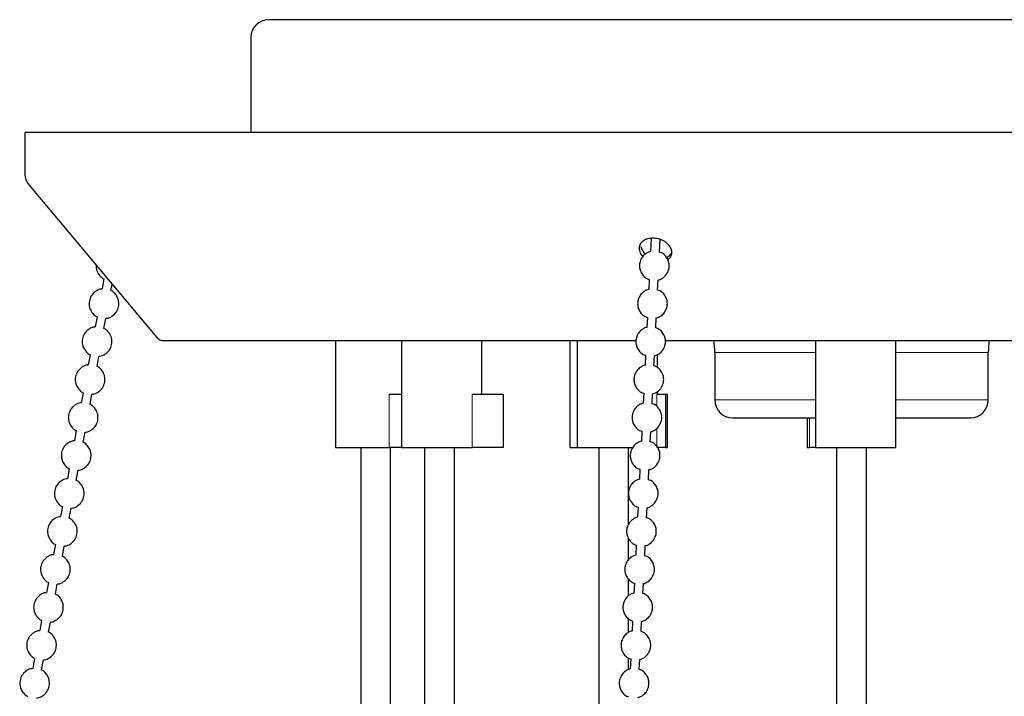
# Model space of a CAD drawing. Header units: millimetres. Extents: x 313 to 1951, y 543 to 2760.
# Tile 36 of 58: x 546 to 711, y 2519 to 2633. Entities that reach past the tile are written whole.
import ezdxf

# ---------------------------------------------------------------- set-up
doc = ezdxf.new("R2010")
doc.units = ezdxf.units.MM
doc.header["$LTSCALE"] = 10
doc.linetypes.add('PHANTOM', pattern=[12.7, 6.35, -1.27, 1.27, -1.27, 1.27, -1.27])

msp = doc.modelspace()

# ---------------------------------------------------------------- linework, layer by layer
at = {"color": 7, "linetype": 'Continuous', "lineweight": 25}
for p, q in [((584.41, 2629.94), (584.41, 2613.94)), ((546.41, 2613.94), (546.41, 2607.03)), ((824.41, 2613.94), (546.41, 2613.94)), ((547.11, 2605.1), (568.61, 2579.48)), ((651.73, 2596.2), (651.62, 2593.92)), ((653.12, 2593.84), (653.22, 2595.97)), ((559.71, 2589.33), (559.4, 2587.63)), ((560.88, 2587.36), (561.08, 2588.46)), ((651.39, 2589.24), (651.31, 2587.53)), ((652.81, 2587.45), (652.89, 2589.16)), ((558.54, 2582.94), (558.23, 2581.24)), ((651.08, 2582.85), (651, 2581.14)), ((559.71, 2580.97), (560.02, 2582.67)), ((652.5, 2581.06), (652.58, 2582.77)), ((598.66, 2578.94), (598.66, 2560.94)), ((609.73, 2578.94), (609.73, 2560.94)), ((623.23, 2569.94), (623.23, 2578.94)), ((638.05, 2578.94), (638.05, 2560.94)), ((639.26, 2578.94), (639.26, 2560.94)), ((679.36, 2578.94), (679.36, 2560.94)), ((692.86, 2560.94), (692.86, 2578.94)), ((557.38, 2576.55), (557.07, 2574.85)), ((558.54, 2574.58), (558.85, 2576.28)), ((650.77, 2576.46), (650.69, 2574.76)), ((652.19, 2574.68), (652.27, 2576.38)), ((652.76, 2574.38), (652.76, 2576.54)), ((662.41, 2576.94), (662.41, 2568.94)), ((708.41, 2568.94), (708.41, 2576.94)), ((556.21, 2570.17), (555.9, 2568.47)), ((557.38, 2568.2), (557.69, 2569.9)), ((607.67, 2569.94), (609.73, 2569.94)), ((621.61, 2569.94), (626.84, 2569.94)), ((626.84, 2569.94), (626.84, 2560.94)), ((650.46, 2570.07), (650.38, 2568.37)), ((651.88, 2568.29), (651.96, 2570)), ((652.65, 2569.94), (654.11, 2569.94)), ((652.76, 2569.94), (652.76, 2570.33)), ((654.11, 2569.94), (654.11, 2560.94)), ((654.11, 2569.94), (654.44, 2569.94)), ((654.44, 2560.94), (654.44, 2569.94)), ((677.96, 2565.94), (677.96, 2560.94)), ((555.05, 2563.78), (554.74, 2562.08)), ((556.21, 2561.81), (556.52, 2563.51)), ((650.15, 2563.69), (650.07, 2561.98)), ((651.57, 2561.9), (651.65, 2563.61)), ((598.66, 2560.94), (607.67, 2560.94)), ((602.91, 2560.94), (602.91, 2151.05)), ((609.73, 2560.94), (607.67, 2560.94)), ((607.91, 2151.05), (607.91, 2560.94)), ((609.73, 2560.94), (621.61, 2560.94)), ((613.63, 2560.94), (613.63, 2151.05)), ((618.63, 2151.06), (618.63, 2560.94)), ((626.84, 2560.94), (621.61, 2560.94)), ((638.05, 2560.94), (639.26, 2560.94)), ((639.26, 2560.94), (648.68, 2560.94)), ((642.91, 2560.94), (642.91, 2445.71)), ((647.91, 2547.98), (647.91, 2560.94)), ((654.11, 2560.94), (652.65, 2560.94)), ((654.11, 2560.94), (654.44, 2560.94)), ((677.96, 2560.94), (678.35, 2560.94)), ((679.36, 2560.94), (678.35, 2560.94)), ((679.36, 2560.94), (692.86, 2560.94)), ((682.91, 2560.94), (682.91, 2151.12)), ((687.91, 2151.12), (687.91, 2560.94)), ((553.88, 2557.39), (553.57, 2555.69)), ((555.05, 2555.42), (555.36, 2557.12)), ((649.84, 2557.3), (649.76, 2555.59)), ((651.26, 2555.52), (651.34, 2557.22)), ((552.72, 2551.01), (552.4, 2549.31)), ((553.88, 2549.04), (554.19, 2550.74)), ((649.53, 2550.91), (649.45, 2549.21)), ((650.95, 2549.13), (651.03, 2550.83)), ((647.91, 2541.86), (647.91, 2545.65)), ((551.55, 2544.62), (551.24, 2542.92)), ((552.71, 2542.65), (553.03, 2544.35)), ((649.22, 2544.53), (649.14, 2542.82)), ((650.64, 2542.74), (650.72, 2544.45)), ((550.38, 2538.23), (550.07, 2536.53)), ((647.91, 2535.99), (647.91, 2538.78)), ((648.91, 2538.14), (648.83, 2536.43)), ((551.55, 2536.26), (551.86, 2537.96)), ((650.33, 2536.35), (650.41, 2538.06)), ((549.22, 2531.84), (548.91, 2530.14)), ((550.38, 2529.87), (550.69, 2531.58)), ((647.91, 2529.82), (647.91, 2532.14)), ((648.6, 2531.75), (648.52, 2530.05)), ((650.02, 2529.97), (650.1, 2531.67)), ((548.05, 2525.46), (547.74, 2523.76)), ((549.22, 2523.49), (549.53, 2525.19)), ((647.91, 2523.59), (647.91, 2525.5)), ((648.29, 2525.36), (648.21, 2523.66)), ((649.71, 2523.58), (649.79, 2525.29))]:
    msp.add_line(p, q, dxfattribs=at)
at = {"color": 7, "linetype": 'PHANTOM', "lineweight": 18}
for p, q in [((679.36, 2576.94), (662.41, 2576.94)), ((708.41, 2576.94), (692.86, 2576.94)), ((607.67, 2560.94), (607.67, 2569.94)), ((621.61, 2560.94), (621.61, 2569.94)), ((652.65, 2567.83), (652.65, 2569.94)), ((662.41, 2568.94), (679.36, 2568.94)), ((692.86, 2568.94), (708.41, 2568.94)), ((678.35, 2560.94), (678.35, 2565.94)), ((652.65, 2560.94), (652.65, 2564.13))]:
    msp.add_line(p, q, dxfattribs=at)
at = {"color": 7, "linetype": 'Continuous', "lineweight": 25}
for centre, radius, start, end in [((587.41, 2629.94), 3, 90, 180), ((549.41, 2607.03), 3, 180, 220), ((569.76, 2580.44), 1.5, 220, 270), ((650.41, 2576.94), 12, 0, 9.6196), ((720.41, 2576.94), 12, 170.3327, 180), ((665.41, 2568.94), 3, 180, 270), ((705.41, 2568.94), 3, 270, 0)]:
    msp.add_arc(centre, radius, start, end, dxfattribs=at)
for points, knots in [([(711.1, 2632.94), (708.25, 2632.94), (702.44, 2632.94), (693.38, 2632.94), (684.01, 2632.94), (674.4, 2632.94), (664.71, 2632.94), (655.08, 2632.94), (645.66, 2632.94), (636.62, 2632.94), (628.09, 2632.94), (620.22, 2632.94), (613.11, 2632.94), (606.84, 2632.94), (601.47, 2632.94), (597, 2632.94), (593.43, 2632.94), (590.7, 2632.94), (588.77, 2632.94), (587.59, 2632.94), (587.5, 2632.94), (587.46, 2632.94)], [0, 0, 0, 0, 0.049007, 0.099663, 0.151825, 0.20531, 0.259905, 0.315361, 0.371407, 0.427752, 0.484098, 0.540144, 0.5956, 0.650194, 0.70368, 0.755841, 0.806498, 0.855505, 0.904512, 0.955168, 1, 1, 1, 1]), ([(783.35, 2632.94), (783.37, 2632.94), (783.51, 2632.94), (782.89, 2632.94), (781.38, 2632.94), (778.77, 2632.94), (775.18, 2632.94), (770.6, 2632.94), (765.12, 2632.94), (758.82, 2632.94), (751.82, 2632.94), (744.26, 2632.94), (736.28, 2632.94), (728.02, 2632.94), (719.65, 2632.94), (713.92, 2632.94), (711.1, 2632.94)], [0, 0, 0, 0, 0.010309, 0.085534, 0.162318, 0.240314, 0.31914, 0.398387, 0.477635, 0.556461, 0.634457, 0.711241, 0.786466, 0.859828, 0.931074, 1, 1, 1, 1]), ([(650.42, 2593.02), (650.24, 2593.23), (649.95, 2593.58), (649.74, 2594.19), (649.72, 2594.81), (650.02, 2595.44), (650.58, 2595.92), (651.28, 2596.18), (651.78, 2596.21), (651.98, 2596.22)], [0, 0, 0, 0, 0.15623, 0.25423, 0.412947, 0.571663, 0.730392, 0.889131, 1, 1, 1, 1]), ([(651.98, 2596.22), (652.29, 2596.2), (652.9, 2596.15), (653.77, 2595.8), (654.49, 2595.27), (654.98, 2594.6), (655.19, 2593.88), (655.06, 2593.2), (654.82, 2592.74), (654.56, 2592.58), (654.53, 2592.56)], [0, 0, 0, 0, 0.1398167, 0.279633, 0.4194606, 0.5592959, 0.699119, 0.8389286, 0.9787445, 1, 1, 1, 1]), ([(649.98, 2594.75), (650.06, 2594.51), (650.21, 2594.07), (650.59, 2593.7), (650.77, 2593.54)], [0, 0, 0, 0, 0.5473079, 1, 1, 1, 1]), ([(651.62, 2593.94), (651.5, 2593.91), (651.21, 2593.83), (650.72, 2593.54), (650.18, 2593.02), (649.87, 2592.38), (649.75, 2591.75), (649.75, 2591.18), (649.94, 2590.5), (650.36, 2589.86), (650.87, 2589.39), (651.26, 2589.27), (651.39, 2589.24)], [0, 0, 0, 0, 0.058756, 0.144564, 0.269146, 0.412123, 0.472477, 0.57357, 0.68239, 0.803347, 0.935857, 1, 1, 1, 1]), ([(654.27, 2590.06), (654.43, 2590.32), (654.65, 2590.69), (654.76, 2591.32), (654.76, 2591.89), (654.57, 2592.57), (654.16, 2593.21), (653.65, 2593.68), (653.25, 2593.8), (653.12, 2593.84)], [0, 0, 0, 0, 0.195631, 0.27821, 0.416532, 0.565426, 0.730927, 0.912236, 1, 1, 1, 1]), ([(654.29, 2592.95), (654.41, 2593), (654.77, 2593.15), (654.96, 2593.43), (655.09, 2593.61)], [0, 0, 0, 0, 0.353099, 1, 1, 1, 1]), ([(558.42, 2591.63), (558.4, 2591.46), (558.38, 2591.11), (558.57, 2590.51), (558.96, 2589.88), (559.39, 2589.44), (559.69, 2589.34), (559.71, 2589.34)], [0, 0, 0, 0, 0.182557, 0.371373, 0.665427, 0.974344, 1, 1, 1, 1]), ([(652.89, 2589.13), (653.01, 2589.17), (653.3, 2589.24), (653.8, 2589.53), (654.1, 2589.86), (654.27, 2590.06)], [0, 0, 0, 0, 0.218305, 0.537123, 1, 1, 1, 1]), ([(559.4, 2587.6), (559.34, 2587.61), (558.98, 2587.61), (558.35, 2587.29), (557.73, 2586.74), (557.39, 2586.14), (557.2, 2585.49), (557.19, 2584.85), (557.4, 2584.12), (557.79, 2583.5), (558.23, 2583.06), (558.52, 2582.96), (558.55, 2582.95)], [0, 0, 0, 0, 0.027677, 0.170581, 0.318666, 0.420799, 0.494797, 0.637545, 0.721266, 0.85165, 0.988624, 1, 1, 1, 1]), ([(562.16, 2584.67), (562.19, 2584.97), (562.23, 2585.45), (562.02, 2586.18), (561.63, 2586.8), (561.19, 2587.24), (560.9, 2587.34), (560.87, 2587.35)], [0, 0, 0, 0, 0.282556, 0.448274, 0.706356, 0.977482, 1, 1, 1, 1]), ([(651.31, 2587.55), (651.19, 2587.52), (650.9, 2587.45), (650.41, 2587.15), (649.87, 2586.63), (649.56, 2585.99), (649.44, 2585.37), (649.44, 2584.79), (649.63, 2584.11), (650.05, 2583.47), (650.56, 2583), (650.95, 2582.89), (651.08, 2582.85)], [0, 0, 0, 0, 0.0587558, 0.1445643, 0.2691456, 0.4121233, 0.4724766, 0.5735698, 0.6823896, 0.8033466, 0.9358575, 1, 1, 1, 1]), ([(653.96, 2583.67), (654.12, 2583.93), (654.33, 2584.3), (654.45, 2584.93), (654.45, 2585.51), (654.26, 2586.19), (653.85, 2586.83), (653.34, 2587.3), (652.94, 2587.41), (652.81, 2587.45)], [0, 0, 0, 0, 0.195631, 0.27821, 0.416532, 0.565426, 0.730927, 0.912236, 1, 1, 1, 1]), ([(560.02, 2582.69), (560.08, 2582.69), (560.44, 2582.69), (561.07, 2583), (561.69, 2583.56), (562.03, 2584.16), (562.13, 2584.52), (562.16, 2584.67)], [0, 0, 0, 0, 0.055937, 0.344751, 0.644035, 0.850449, 1, 1, 1, 1]), ([(652.58, 2582.75), (652.7, 2582.78), (652.99, 2582.85), (653.49, 2583.14), (653.79, 2583.47), (653.96, 2583.67)], [0, 0, 0, 0, 0.218305, 0.537123, 1, 1, 1, 1]), ([(558.23, 2581.22), (558.17, 2581.22), (557.81, 2581.22), (557.18, 2580.91), (556.56, 2580.36), (556.23, 2579.75), (556.04, 2579.11), (556.03, 2578.46), (556.23, 2577.73), (556.63, 2577.11), (557.06, 2576.67), (557.36, 2576.57), (557.38, 2576.56)], [0, 0, 0, 0, 0.027677, 0.170581, 0.318666, 0.420799, 0.494797, 0.637545, 0.721266, 0.85165, 0.988624, 1, 1, 1, 1]), ([(651, 2581.16), (650.88, 2581.13), (650.59, 2581.06), (650.1, 2580.76), (649.56, 2580.24), (649.25, 2579.61), (649.13, 2578.98), (649.13, 2578.41), (649.32, 2577.73), (649.74, 2577.09), (650.25, 2576.62), (650.64, 2576.5), (650.77, 2576.46)], [0, 0, 0, 0, 0.058756, 0.144564, 0.269146, 0.412123, 0.472477, 0.57357, 0.68239, 0.803347, 0.935857, 1, 1, 1, 1]), ([(561, 2578.28), (561.03, 2578.58), (561.07, 2579.06), (560.86, 2579.79), (560.46, 2580.41), (560.03, 2580.85), (559.73, 2580.95), (559.71, 2580.96)], [0, 0, 0, 0, 0.282556, 0.4482738, 0.7063556, 0.9774822, 1, 1, 1, 1]), ([(653.65, 2577.28), (653.81, 2577.54), (654.02, 2577.92), (654.14, 2578.55), (654.14, 2579.12), (653.95, 2579.8), (653.54, 2580.44), (653.03, 2580.91), (652.63, 2581.03), (652.5, 2581.06)], [0, 0, 0, 0, 0.195631, 0.27821, 0.416532, 0.565426, 0.730927, 0.912236, 1, 1, 1, 1]), ([(558.86, 2576.31), (558.92, 2576.31), (559.28, 2576.3), (559.91, 2576.62), (560.53, 2577.17), (560.87, 2577.77), (560.96, 2578.13), (561, 2578.28)], [0, 0, 0, 0, 0.055937, 0.344751, 0.644035, 0.850449, 1, 1, 1, 1]), ([(569.83, 2578.94), (569.88, 2578.94), (569.98, 2578.94), (571.37, 2578.94), (573.65, 2578.94), (576.87, 2578.94), (581.08, 2578.94), (586.35, 2578.94), (592.7, 2578.94), (600.1, 2578.94), (608.49, 2578.94), (617.77, 2578.94), (627.84, 2578.94), (638.3, 2578.94), (645.61, 2578.94), (649.15, 2578.94)], [0, 0, 0, 0, 0.065755, 0.140053, 0.211931, 0.28381, 0.358108, 0.434613, 0.51306, 0.593134, 0.674471, 0.756674, 0.839316, 0.921959, 1, 1, 1, 1]), ([(654.11, 2578.94), (655.16, 2578.94), (658.7, 2578.94), (664.84, 2578.94), (673.7, 2578.94), (683.76, 2578.94), (694.82, 2578.94), (705.5, 2578.94), (712.36, 2578.94), (715.73, 2578.94)], [0, 0, 0, 0, 0.05248, 0.177378, 0.301266, 0.483293, 0.660815, 0.833215, 1, 1, 1, 1]), ([(652.27, 2576.36), (652.39, 2576.39), (652.68, 2576.47), (653.18, 2576.76), (653.48, 2577.09), (653.65, 2577.28)], [0, 0, 0, 0, 0.218305, 0.537123, 1, 1, 1, 1]), ([(557.06, 2574.83), (557.01, 2574.83), (556.65, 2574.83), (556.02, 2574.52), (555.39, 2573.97), (555.06, 2573.36), (554.87, 2572.72), (554.86, 2572.07), (555.06, 2571.35), (555.46, 2570.72), (555.9, 2570.28), (556.19, 2570.18), (556.21, 2570.18)], [0, 0, 0, 0, 0.027677, 0.170581, 0.318666, 0.420799, 0.494797, 0.637545, 0.721266, 0.85165, 0.988624, 1, 1, 1, 1]), ([(559.83, 2571.9), (559.86, 2572.2), (559.9, 2572.68), (559.69, 2573.41), (559.3, 2574.03), (558.86, 2574.47), (558.56, 2574.57), (558.54, 2574.57)], [0, 0, 0, 0, 0.282556, 0.448274, 0.706356, 0.977482, 1, 1, 1, 1]), ([(650.69, 2574.78), (650.57, 2574.75), (650.28, 2574.67), (649.79, 2574.38), (649.25, 2573.85), (648.94, 2573.22), (648.82, 2572.59), (648.82, 2572.02), (649.01, 2571.34), (649.43, 2570.7), (649.93, 2570.23), (650.33, 2570.11), (650.46, 2570.07)], [0, 0, 0, 0, 0.058756, 0.144564, 0.269146, 0.412123, 0.472477, 0.57357, 0.68239, 0.803347, 0.935857, 1, 1, 1, 1]), ([(653.34, 2570.9), (653.49, 2571.16), (653.71, 2571.53), (653.83, 2572.16), (653.83, 2572.73), (653.64, 2573.41), (653.23, 2574.05), (652.72, 2574.52), (652.32, 2574.64), (652.19, 2574.68)], [0, 0, 0, 0, 0.195631, 0.27821, 0.416532, 0.565426, 0.730927, 0.912236, 1, 1, 1, 1]), ([(557.69, 2569.92), (557.75, 2569.92), (558.11, 2569.92), (558.74, 2570.23), (559.36, 2570.78), (559.7, 2571.39), (559.79, 2571.75), (559.83, 2571.9)], [0, 0, 0, 0, 0.055937, 0.3447508, 0.6440353, 0.8504493, 1, 1, 1, 1]), ([(651.96, 2569.97), (652.08, 2570), (652.37, 2570.08), (652.87, 2570.37), (653.17, 2570.7), (653.34, 2570.9)], [0, 0, 0, 0, 0.218305, 0.537123, 1, 1, 1, 1]), ([(555.9, 2568.44), (555.84, 2568.44), (555.48, 2568.45), (554.85, 2568.13), (554.23, 2567.58), (553.89, 2566.98), (553.7, 2566.33), (553.7, 2565.69), (553.9, 2564.96), (554.3, 2564.34), (554.73, 2563.9), (555.03, 2563.8), (555.05, 2563.79)], [0, 0, 0, 0, 0.027677, 0.170581, 0.318666, 0.420799, 0.494797, 0.637545, 0.721266, 0.85165, 0.988624, 1, 1, 1, 1]), ([(558.67, 2565.51), (558.69, 2565.81), (558.74, 2566.29), (558.52, 2567.02), (558.13, 2567.64), (557.69, 2568.08), (557.4, 2568.18), (557.38, 2568.19)], [0, 0, 0, 0, 0.282556, 0.448274, 0.706356, 0.977482, 1, 1, 1, 1]), ([(650.38, 2568.39), (650.26, 2568.36), (649.97, 2568.28), (649.48, 2567.99), (648.94, 2567.47), (648.63, 2566.83), (648.51, 2566.2), (648.51, 2565.63), (648.7, 2564.95), (649.11, 2564.31), (649.62, 2563.84), (650.02, 2563.73), (650.15, 2563.69)], [0, 0, 0, 0, 0.058756, 0.144564, 0.269146, 0.412123, 0.472477, 0.57357, 0.68239, 0.803347, 0.935857, 1, 1, 1, 1]), ([(653.03, 2564.51), (653.18, 2564.77), (653.4, 2565.14), (653.52, 2565.77), (653.52, 2566.34), (653.33, 2567.02), (652.92, 2567.67), (652.41, 2568.14), (652.01, 2568.25), (651.88, 2568.29)], [0, 0, 0, 0, 0.195631, 0.27821, 0.416532, 0.565426, 0.730927, 0.912236, 1, 1, 1, 1]), ([(556.53, 2563.53), (556.59, 2563.53), (556.94, 2563.53), (557.58, 2563.84), (558.19, 2564.4), (558.54, 2565), (558.63, 2565.36), (558.67, 2565.51)], [0, 0, 0, 0, 0.055937, 0.344751, 0.644035, 0.850449, 1, 1, 1, 1]), ([(665.43, 2565.94), (665.43, 2565.94), (665.43, 2565.94), (665.74, 2565.94), (666.54, 2565.94), (667.73, 2565.94), (668.31, 2565.94)], [0, 0, 0, 0, 0.123132, 0.308652, 0.664378, 1, 1, 1, 1]), ([(668.31, 2565.94), (668.99, 2565.94), (670.41, 2565.94), (673.3, 2565.94), (676.32, 2565.94), (678.48, 2565.94), (679.36, 2565.94)], [0, 0, 0, 0, 0.255365, 0.526026, 0.807939, 1, 1, 1, 1]), ([(692.86, 2565.94), (693.85, 2565.94), (695.96, 2565.94), (698.84, 2565.94), (701.48, 2565.94), (703.59, 2565.94), (704.95, 2565.94), (705.43, 2565.94), (705.39, 2565.94), (705.38, 2565.94)], [0, 0, 0, 0, 0.136949, 0.290944, 0.454164, 0.62417, 0.797783, 0.971397, 1, 1, 1, 1]), ([(651.65, 2563.59), (651.77, 2563.62), (652.06, 2563.69), (652.56, 2563.98), (652.86, 2564.31), (653.03, 2564.51)], [0, 0, 0, 0, 0.218305, 0.537123, 1, 1, 1, 1]), ([(554.73, 2562.06), (554.67, 2562.06), (554.32, 2562.06), (553.68, 2561.75), (553.06, 2561.19), (552.73, 2560.59), (552.54, 2559.95), (552.53, 2559.3), (552.73, 2558.57), (553.13, 2557.95), (553.56, 2557.51), (553.86, 2557.41), (553.88, 2557.4)], [0, 0, 0, 0, 0.027677, 0.170581, 0.318666, 0.420799, 0.494797, 0.637545, 0.721266, 0.85165, 0.988624, 1, 1, 1, 1]), ([(557.5, 2559.12), (557.53, 2559.42), (557.57, 2559.9), (557.36, 2560.63), (556.96, 2561.25), (556.53, 2561.69), (556.23, 2561.79), (556.21, 2561.8)], [0, 0, 0, 0, 0.282556, 0.448274, 0.706356, 0.977482, 1, 1, 1, 1]), ([(650.07, 2562), (649.95, 2561.97), (649.66, 2561.9), (649.17, 2561.6), (648.63, 2561.08), (648.32, 2560.45), (648.2, 2559.82), (648.2, 2559.24), (648.39, 2558.57), (648.8, 2557.92), (649.31, 2557.45), (649.71, 2557.34), (649.84, 2557.3)], [0, 0, 0, 0, 0.058756, 0.144564, 0.269146, 0.412123, 0.472477, 0.57357, 0.68239, 0.803347, 0.935857, 1, 1, 1, 1]), ([(652.72, 2558.12), (652.87, 2558.38), (653.09, 2558.75), (653.21, 2559.39), (653.21, 2559.96), (653.02, 2560.64), (652.61, 2561.28), (652.1, 2561.75), (651.7, 2561.86), (651.57, 2561.9)], [0, 0, 0, 0, 0.195631, 0.27821, 0.416532, 0.565426, 0.730927, 0.912236, 1, 1, 1, 1]), ([(555.36, 2557.15), (555.42, 2557.15), (555.78, 2557.14), (556.41, 2557.46), (557.03, 2558.01), (557.37, 2558.61), (557.46, 2558.97), (557.5, 2559.12)], [0, 0, 0, 0, 0.055937, 0.3447508, 0.6440353, 0.8504493, 1, 1, 1, 1]), ([(651.34, 2557.2), (651.46, 2557.23), (651.75, 2557.31), (652.25, 2557.59), (652.55, 2557.93), (652.72, 2558.12)], [0, 0, 0, 0, 0.218305, 0.537123, 1, 1, 1, 1]), ([(553.57, 2555.67), (553.51, 2555.67), (553.15, 2555.67), (552.52, 2555.36), (551.9, 2554.81), (551.56, 2554.2), (551.37, 2553.56), (551.36, 2552.91), (551.57, 2552.18), (551.96, 2551.56), (552.4, 2551.12), (552.69, 2551.02), (552.72, 2551.01)], [0, 0, 0, 0, 0.027677, 0.170581, 0.318666, 0.420799, 0.494797, 0.637545, 0.721266, 0.85165, 0.988624, 1, 1, 1, 1]), ([(556.33, 2552.73), (556.36, 2553.04), (556.41, 2553.51), (556.19, 2554.25), (555.8, 2554.87), (555.36, 2555.31), (555.07, 2555.41), (555.04, 2555.41)], [0, 0, 0, 0, 0.282556, 0.448274, 0.706356, 0.977482, 1, 1, 1, 1]), ([(649.76, 2555.62), (649.64, 2555.59), (649.35, 2555.51), (648.86, 2555.22), (648.32, 2554.69), (648.01, 2554.06), (647.89, 2553.43), (647.89, 2552.86), (648.08, 2552.18), (648.49, 2551.54), (649, 2551.07), (649.4, 2550.95), (649.53, 2550.91)], [0, 0, 0, 0, 0.058756, 0.144564, 0.269146, 0.412123, 0.472477, 0.57357, 0.68239, 0.803347, 0.935857, 1, 1, 1, 1]), ([(652.41, 2551.73), (652.56, 2552), (652.78, 2552.37), (652.9, 2553), (652.9, 2553.57), (652.71, 2554.25), (652.3, 2554.89), (651.79, 2555.36), (651.39, 2555.48), (651.26, 2555.52)], [0, 0, 0, 0, 0.195631, 0.27821, 0.416532, 0.565426, 0.730927, 0.912236, 1, 1, 1, 1]), ([(554.2, 2550.76), (554.25, 2550.76), (554.61, 2550.76), (555.24, 2551.07), (555.86, 2551.62), (556.21, 2552.23), (556.3, 2552.58), (556.33, 2552.73)], [0, 0, 0, 0, 0.055937, 0.344751, 0.644035, 0.850449, 1, 1, 1, 1]), ([(651.03, 2550.81), (651.15, 2550.84), (651.44, 2550.92), (651.94, 2551.21), (652.24, 2551.54), (652.41, 2551.73)], [0, 0, 0, 0, 0.2183049, 0.5371229, 1, 1, 1, 1]), ([(552.4, 2549.28), (552.34, 2549.28), (551.98, 2549.29), (551.35, 2548.97), (550.73, 2548.42), (550.4, 2547.82), (550.21, 2547.17), (550.2, 2546.53), (550.4, 2545.8), (550.8, 2545.18), (551.23, 2544.74), (551.53, 2544.64), (551.55, 2544.63)], [0, 0, 0, 0, 0.027677, 0.170581, 0.318666, 0.420799, 0.494797, 0.637545, 0.721266, 0.85165, 0.988624, 1, 1, 1, 1]), ([(555.17, 2546.35), (555.2, 2546.65), (555.24, 2547.13), (555.03, 2547.86), (554.63, 2548.48), (554.2, 2548.92), (553.9, 2549.02), (553.88, 2549.03)], [0, 0, 0, 0, 0.282556, 0.448274, 0.706356, 0.977482, 1, 1, 1, 1]), ([(649.45, 2549.23), (649.33, 2549.2), (649.04, 2549.12), (648.55, 2548.83), (648.01, 2548.31), (647.7, 2547.67), (647.58, 2547.04), (647.58, 2546.47), (647.77, 2545.79), (648.18, 2545.15), (648.69, 2544.68), (649.09, 2544.56), (649.22, 2544.53)], [0, 0, 0, 0, 0.058756, 0.144564, 0.269146, 0.412123, 0.472477, 0.57357, 0.68239, 0.803347, 0.935857, 1, 1, 1, 1]), ([(652.1, 2545.35), (652.25, 2545.61), (652.47, 2545.98), (652.59, 2546.61), (652.59, 2547.18), (652.4, 2547.86), (651.99, 2548.5), (651.48, 2548.97), (651.08, 2549.09), (650.95, 2549.13)], [0, 0, 0, 0, 0.195631, 0.27821, 0.416532, 0.565426, 0.730927, 0.912236, 1, 1, 1, 1]), ([(553.03, 2544.37), (553.09, 2544.37), (553.45, 2544.37), (554.08, 2544.68), (554.7, 2545.24), (555.04, 2545.84), (555.13, 2546.2), (555.17, 2546.35)], [0, 0, 0, 0, 0.055937, 0.344751, 0.644035, 0.850449, 1, 1, 1, 1]), ([(650.72, 2544.43), (650.84, 2544.46), (651.13, 2544.53), (651.63, 2544.82), (651.93, 2545.15), (652.1, 2545.35)], [0, 0, 0, 0, 0.2183049, 0.5371229, 1, 1, 1, 1]), ([(551.23, 2542.9), (551.18, 2542.9), (550.82, 2542.9), (550.19, 2542.58), (549.56, 2542.03), (549.23, 2541.43), (549.04, 2540.78), (549.03, 2540.14), (549.24, 2539.41), (549.63, 2538.79), (550.07, 2538.35), (550.36, 2538.25), (550.39, 2538.24)], [0, 0, 0, 0, 0.027677, 0.170581, 0.318666, 0.420799, 0.494797, 0.637545, 0.721266, 0.85165, 0.988624, 1, 1, 1, 1]), ([(554, 2539.96), (554.03, 2540.26), (554.07, 2540.74), (553.86, 2541.47), (553.47, 2542.09), (553.03, 2542.53), (552.74, 2542.63), (552.71, 2542.64)], [0, 0, 0, 0, 0.282556, 0.4482738, 0.7063556, 0.9774822, 1, 1, 1, 1]), ([(649.14, 2542.84), (649.02, 2542.81), (648.73, 2542.74), (648.24, 2542.44), (647.7, 2541.92), (647.39, 2541.28), (647.27, 2540.66), (647.27, 2540.08), (647.46, 2539.4), (647.87, 2538.76), (648.38, 2538.29), (648.78, 2538.18), (648.91, 2538.14)], [0, 0, 0, 0, 0.058756, 0.144564, 0.269146, 0.412123, 0.472477, 0.57357, 0.68239, 0.803347, 0.935857, 1, 1, 1, 1]), ([(651.79, 2538.96), (651.94, 2539.22), (652.16, 2539.59), (652.28, 2540.23), (652.28, 2540.8), (652.09, 2541.48), (651.68, 2542.12), (651.17, 2542.59), (650.77, 2542.7), (650.64, 2542.74)], [0, 0, 0, 0, 0.195631, 0.27821, 0.416532, 0.565426, 0.730927, 0.912236, 1, 1, 1, 1]), ([(551.86, 2537.99), (551.92, 2537.98), (552.28, 2537.98), (552.91, 2538.3), (553.53, 2538.85), (553.87, 2539.45), (553.96, 2539.81), (554, 2539.96)], [0, 0, 0, 0, 0.055937, 0.344751, 0.644035, 0.850449, 1, 1, 1, 1]), ([(650.41, 2538.04), (650.53, 2538.07), (650.82, 2538.15), (651.32, 2538.43), (651.61, 2538.76), (651.79, 2538.96)], [0, 0, 0, 0, 0.218305, 0.537123, 1, 1, 1, 1]), ([(550.07, 2536.51), (550.01, 2536.51), (549.65, 2536.51), (549.02, 2536.2), (548.4, 2535.65), (548.06, 2535.04), (547.87, 2534.4), (547.87, 2533.75), (548.07, 2533.02), (548.47, 2532.4), (548.9, 2531.96), (549.2, 2531.86), (549.22, 2531.85)], [0, 0, 0, 0, 0.0276774, 0.1705815, 0.3186664, 0.4207994, 0.4947965, 0.6375448, 0.721266, 0.8516498, 0.9886239, 1, 1, 1, 1]), ([(648.83, 2536.46), (648.71, 2536.42), (648.42, 2536.35), (647.92, 2536.06), (647.39, 2535.53), (647.08, 2534.9), (646.96, 2534.27), (646.96, 2533.7), (647.15, 2533.02), (647.56, 2532.38), (648.07, 2531.91), (648.47, 2531.79), (648.6, 2531.75)], [0, 0, 0, 0, 0.058756, 0.144564, 0.269146, 0.412123, 0.472477, 0.57357, 0.68239, 0.803347, 0.935857, 1, 1, 1, 1]), ([(552.84, 2533.57), (552.86, 2533.87), (552.91, 2534.35), (552.69, 2535.08), (552.3, 2535.7), (551.87, 2536.15), (551.57, 2536.24), (551.55, 2536.25)], [0, 0, 0, 0, 0.282556, 0.448274, 0.706356, 0.977482, 1, 1, 1, 1]), ([(651.48, 2532.57), (651.63, 2532.83), (651.85, 2533.21), (651.97, 2533.84), (651.97, 2534.41), (651.78, 2535.09), (651.36, 2535.73), (650.86, 2536.2), (650.46, 2536.32), (650.33, 2536.35)], [0, 0, 0, 0, 0.195631, 0.27821, 0.416532, 0.565426, 0.730927, 0.912236, 1, 1, 1, 1]), ([(550.7, 2531.6), (550.76, 2531.6), (551.11, 2531.59), (551.75, 2531.91), (552.37, 2532.46), (552.71, 2533.06), (552.8, 2533.42), (552.84, 2533.57)], [0, 0, 0, 0, 0.055937, 0.344751, 0.644035, 0.850449, 1, 1, 1, 1]), ([(650.1, 2531.65), (650.22, 2531.68), (650.51, 2531.76), (651.01, 2532.05), (651.3, 2532.38), (651.48, 2532.57)], [0, 0, 0, 0, 0.2183049, 0.5371229, 1, 1, 1, 1]), ([(548.9, 2530.12), (548.85, 2530.12), (548.49, 2530.12), (547.85, 2529.81), (547.23, 2529.26), (546.9, 2528.65), (546.71, 2528.01), (546.7, 2527.36), (546.9, 2526.64), (547.3, 2526.01), (547.74, 2525.57), (548.03, 2525.47), (548.05, 2525.47)], [0, 0, 0, 0, 0.027677, 0.170581, 0.318666, 0.420799, 0.494797, 0.637545, 0.721266, 0.85165, 0.988624, 1, 1, 1, 1]), ([(551.67, 2527.19), (551.7, 2527.49), (551.74, 2527.97), (551.53, 2528.7), (551.14, 2529.32), (550.7, 2529.76), (550.4, 2529.86), (550.38, 2529.87)], [0, 0, 0, 0, 0.282556, 0.448274, 0.706356, 0.977482, 1, 1, 1, 1]), ([(648.52, 2530.07), (648.4, 2530.04), (648.11, 2529.96), (647.61, 2529.67), (647.08, 2529.15), (646.77, 2528.51), (646.65, 2527.88), (646.65, 2527.31), (646.84, 2526.63), (647.25, 2525.99), (647.76, 2525.52), (648.16, 2525.4), (648.29, 2525.36)], [0, 0, 0, 0, 0.058756, 0.144564, 0.269146, 0.412123, 0.472477, 0.57357, 0.68239, 0.803347, 0.935857, 1, 1, 1, 1]), ([(651.17, 2526.19), (651.32, 2526.45), (651.54, 2526.82), (651.66, 2527.45), (651.66, 2528.02), (651.47, 2528.7), (651.05, 2529.34), (650.54, 2529.81), (650.15, 2529.93), (650.02, 2529.97)], [0, 0, 0, 0, 0.195631, 0.27821, 0.416532, 0.565426, 0.730927, 0.912236, 1, 1, 1, 1]), ([(549.53, 2525.21), (549.59, 2525.21), (549.95, 2525.21), (550.58, 2525.52), (551.2, 2526.07), (551.54, 2526.68), (551.63, 2527.04), (551.67, 2527.19)], [0, 0, 0, 0, 0.055937, 0.344751, 0.644035, 0.850449, 1, 1, 1, 1]), ([(649.79, 2525.26), (649.91, 2525.29), (650.2, 2525.37), (650.7, 2525.66), (650.99, 2525.99), (651.17, 2526.19)], [0, 0, 0, 0, 0.218305, 0.537123, 1, 1, 1, 1]), ([(547.74, 2523.73), (547.68, 2523.73), (547.32, 2523.74), (546.69, 2523.42), (546.07, 2522.87), (545.73, 2522.27), (545.54, 2521.62), (545.54, 2520.98), (545.74, 2520.25), (546.13, 2519.63), (546.57, 2519.19), (546.87, 2519.09), (546.89, 2519.08)], [0, 0, 0, 0, 0.027677, 0.170581, 0.318666, 0.420799, 0.494797, 0.637545, 0.721266, 0.85165, 0.988624, 1, 1, 1, 1]), ([(550.51, 2520.8), (550.53, 2521.1), (550.58, 2521.58), (550.36, 2522.31), (549.97, 2522.93), (549.53, 2523.37), (549.24, 2523.47), (549.22, 2523.48)], [0, 0, 0, 0, 0.282556, 0.448274, 0.706356, 0.977482, 1, 1, 1, 1]), ([(648.21, 2523.68), (648.09, 2523.65), (647.8, 2523.57), (647.3, 2523.28), (646.77, 2522.76), (646.46, 2522.12), (646.34, 2521.5), (646.34, 2520.92), (646.53, 2520.24), (646.94, 2519.6), (647.43, 2519.15), (647.8, 2519.03), (647.91, 2519)], [0, 0, 0, 0, 0.059479, 0.146343, 0.272458, 0.417195, 0.478291, 0.580628, 0.690787, 0.813233, 0.947375, 1, 1, 1, 1]), ([(650.86, 2519.8), (651.01, 2520.06), (651.23, 2520.43), (651.35, 2521.06), (651.35, 2521.64), (651.16, 2522.31), (650.74, 2522.96), (650.23, 2523.43), (649.84, 2523.54), (649.71, 2523.58)], [0, 0, 0, 0, 0.195631, 0.27821, 0.416532, 0.565426, 0.730927, 0.912236, 1, 1, 1, 1]), ([(548.37, 2518.82), (548.42, 2518.82), (548.78, 2518.82), (549.42, 2519.13), (550.03, 2519.69), (550.38, 2520.29), (550.47, 2520.65), (550.51, 2520.8)], [0, 0, 0, 0, 0.055937, 0.344751, 0.644035, 0.850449, 1, 1, 1, 1]), ([(649.48, 2518.88), (649.6, 2518.91), (649.89, 2518.98), (650.39, 2519.27), (650.68, 2519.6), (650.86, 2519.8)], [0, 0, 0, 0, 0.218305, 0.537123, 1, 1, 1, 1])]:
    msp.add_open_spline(points, degree=3, knots=knots, dxfattribs=at)

doc.saveas('drawing.dxf')
